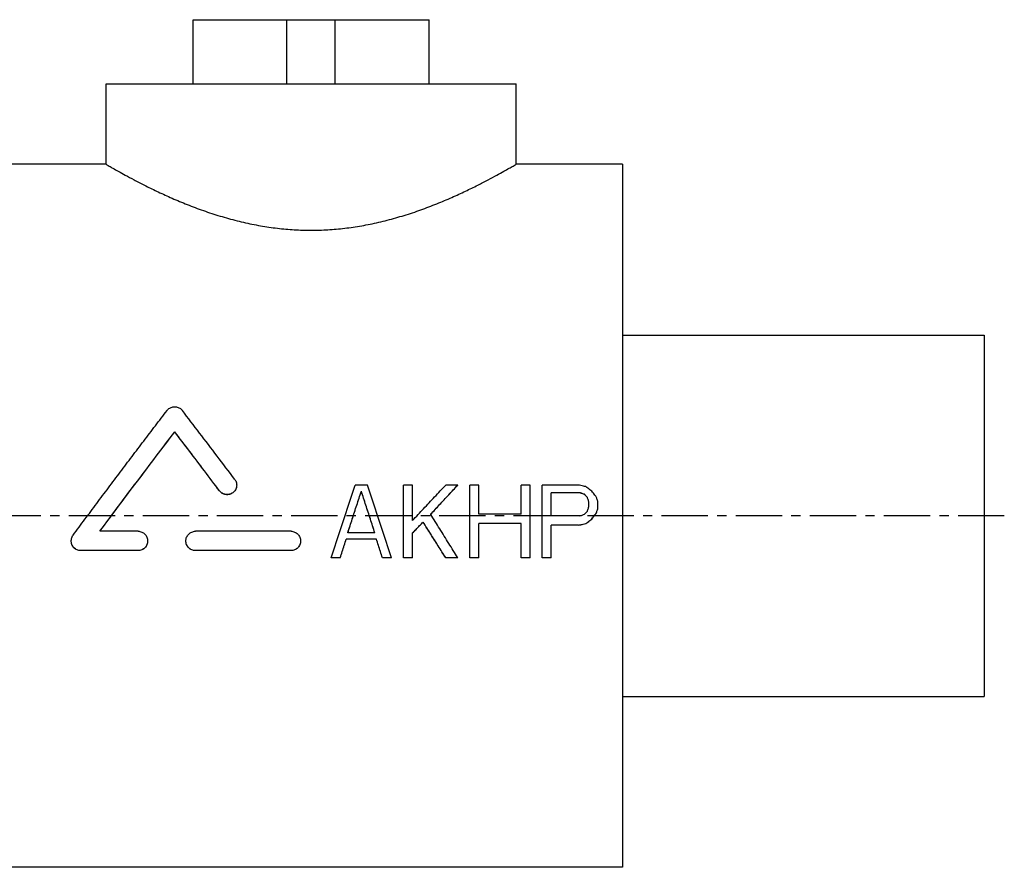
# Model space of a CAD drawing. Header units: millimetres. Extents: x 25 to 524, y 89 to 380.
# Tile 39 of 39: x 279 to 524, y 147 to 358. Entities that reach past the tile are written whole.
import ezdxf

# ---------------------------------------------------------------- set-up
doc = ezdxf.new("R2010")
doc.units = ezdxf.units.MM
doc.header["$LTSCALE"] = 30.734
doc.linetypes.add('CENTER', pattern=[0.6, 0.375, -0.075, 0.075, -0.075])
doc.layers.get('0').update_dxf_attribs({"linetype": 'CONTINUOUS'})
doc.layers.add('DEFAULT_1', color=7, linetype='CENTER')

msp = doc.modelspace()

# ---------------------------------------------------------------- linework, layer by layer
at = {"color": 7, "linetype": 'CONTINUOUS'}
for p, q in [((322.62, 342.36), (322.62, 358.36)), ((322.62, 358.36), (381.33, 358.36)), ((345.98, 342.36), (345.98, 358.36)), ((357.98, 342.36), (357.98, 358.36)), ((381.33, 342.36), (381.33, 358.36)), ((300.98, 322.36), (300.98, 342.36)), ((300.98, 342.36), (402.98, 342.36)), ((402.98, 322.36), (402.98, 342.36)), ((300.98, 322.36), (274.48, 322.36)), ((429.48, 322.36), (402.98, 322.36)), ((429.48, 322.36), (429.48, 147.36)), ((429.48, 279.86), (519.48, 279.86)), ((519.48, 279.86), (519.48, 189.86)), ((318.04, 255.77), (318.04, 255.8)), ((329.18, 241.07), (329.18, 241.09)), ((365.98, 242.52), (362.98, 242.52)), ((364.48, 240.96), (364.48, 240.99)), ((377.23, 242.52), (374.98, 242.52)), ((374.98, 224.42), (374.98, 242.52)), ((377.23, 233.7), (377.23, 242.52)), ((388.48, 242.52), (385.48, 242.52)), ((388.48, 242.49), (388.48, 242.52)), ((393.73, 242.52), (391.48, 242.52)), ((391.48, 224.42), (391.48, 242.52)), ((393.73, 235.24), (393.73, 242.52)), ((406.48, 242.52), (404.23, 242.52)), ((404.23, 235.24), (404.23, 242.52)), ((406.48, 224.42), (406.48, 242.52)), ((418.48, 242.52), (409.48, 242.52)), ((409.48, 224.42), (409.48, 242.52)), ((418.85, 240.61), (411.73, 240.61)), ((411.73, 234.86), (411.73, 240.61)), ((418.85, 240.58), (411.73, 240.58)), ((421.1, 237.16), (421.1, 238.31)), ((423.35, 236.78), (423.35, 238.31)), ((404.23, 235.24), (393.73, 235.24)), ((422.98, 235.6), (422.98, 235.63)), ((379.85, 233.29), (379.85, 233.32)), ((404.23, 232.93), (393.73, 232.93)), ((393.73, 224.42), (393.73, 232.93)), ((404.23, 232.91), (393.73, 232.91)), ((404.23, 224.42), (404.23, 232.93)), ((418.85, 234.86), (411.73, 234.86)), ((420.35, 232.91), (420.35, 232.93)), ((421.85, 234.06), (421.85, 234.09)), ((308.94, 231.01), (299.42, 231.01)), ((346.98, 231.01), (323.2, 231.01)), ((367.85, 230.62), (361.1, 230.62)), ((377.23, 224.42), (377.23, 230.62)), ((418.48, 232.55), (411.73, 232.55)), ((411.73, 224.42), (411.73, 232.55)), ((418.48, 232.52), (411.73, 232.52)), ((418.48, 232.52), (418.48, 232.55)), ((368.23, 229.07), (360.73, 229.07)), ((360.73, 229.05), (360.73, 229.07)), ((368.23, 229.05), (360.73, 229.05)), ((368.23, 229.05), (368.23, 229.07)), ((308.94, 226.21), (294.67, 226.21)), ((294.67, 226.19), (294.67, 226.21)), ((308.94, 226.19), (294.67, 226.19)), ((308.94, 226.19), (308.94, 226.21)), ((346.98, 226.21), (323.2, 226.21)), ((323.2, 226.19), (323.2, 226.21)), ((346.98, 226.19), (323.2, 226.19)), ((346.98, 226.19), (346.98, 226.21)), ((359.23, 224.42), (356.98, 224.42)), ((356.98, 224.4), (356.98, 224.42)), ((359.23, 224.4), (356.98, 224.4)), ((359.23, 224.4), (359.23, 224.42)), ((371.98, 224.42), (369.73, 224.42)), ((369.73, 224.4), (369.73, 224.42)), ((371.98, 224.4), (369.73, 224.4)), ((371.98, 224.4), (371.98, 224.42)), ((377.23, 224.42), (374.98, 224.42)), ((377.23, 224.4), (374.98, 224.4)), ((388.48, 224.42), (385.48, 224.42)), ((385.48, 224.4), (385.48, 224.42)), ((388.48, 224.4), (385.48, 224.4)), ((388.48, 224.4), (388.48, 224.42)), ((393.73, 224.42), (391.48, 224.42)), ((393.73, 224.4), (391.48, 224.4)), ((406.48, 224.42), (404.23, 224.42)), ((406.48, 224.4), (404.23, 224.4)), ((411.73, 224.42), (409.48, 224.42)), ((411.73, 224.4), (409.48, 224.4)), ((429.48, 189.86), (519.48, 189.86)), ((429.48, 147.36), (274.48, 147.36))]:
    msp.add_line(p, q, dxfattribs=at)
for points, start_tangent, end_tangent in [([(300.98, 322.36), (301.16, 322.26), (301.72, 321.93), (302.67, 321.39), (304, 320.63), (305.75, 319.67), (307.91, 318.51), (310.51, 317.17), (313.52, 315.7), (316.93, 314.13), (320.67, 312.55), (324.65, 311.03), (328.8, 309.65), (333.02, 308.45), (337.27, 307.47), (341.5, 306.73), (345.7, 306.24), (349.89, 305.99), (354.06, 305.99), (358.25, 306.24), (362.45, 306.73), (366.68, 307.47), (370.93, 308.45), (375.15, 309.65), (379.3, 311.03), (383.28, 312.55), (387.02, 314.13), (390.43, 315.7), (393.44, 317.17), (396.04, 318.51), (398.2, 319.67), (399.95, 320.63), (401.29, 321.39), (402.23, 321.93), (402.79, 322.26), (402.98, 322.36)], (93.671789, -54.597269), (93.671789, 54.597269)), ([(292.77, 230.05), (295.7, 234), (298.63, 237.93), (301.57, 241.85), (304.5, 245.75), (307.42, 249.63), (310.34, 253.47), (313.24, 257.29), (316.14, 261.08)], (23.132409, 31.200811), (23.606727, 30.843499)), ([(316.14, 261.08), (316.43, 261.4), (316.79, 261.66), (317.18, 261.85), (317.6, 261.97), (318.04, 262.01), (318.47, 261.97), (318.89, 261.85), (319.29, 261.66), (319.64, 261.4), (319.94, 261.08)], (2.663002, 3.47936), (2.667881, -3.47562)), ([(332.98, 243.94), (328.59, 249.74), (324.23, 255.47), (319.94, 261.08)], (-12.968531, 17.201089), (-13.116893, 17.088224)), ([(299.42, 231.01), (304.07, 237.26), (308.74, 243.5), (313.41, 249.69), (318.04, 255.8)], (18.474198, 24.893802), (18.772907, 24.669319)), ([(299.43, 231.01), (304.07, 237.23), (308.74, 243.47), (313.41, 249.67), (318.04, 255.77)], (18.461271, 24.876947), (18.760618, 24.651983)), ([(329.18, 241.09), (325.45, 246.04), (321.73, 250.95), (318.04, 255.8)], (-11.084132, 14.743534), (-11.190618, 14.662873)), ([(329.18, 241.07), (325.45, 246.02), (321.73, 250.93), (318.04, 255.77)], (-11.08395, 14.743363), (-11.19081, 14.662417)), ([(332.98, 243.94), (333.22, 243.54), (333.38, 243.1), (333.45, 242.64), (333.46, 242.52)], (0.91572, -1.214585), (0.00009, -1.523575)), ([(333.46, 242.52), (333.43, 242.18), (333.32, 241.73), (333.13, 241.31), (332.85, 240.93), (332.51, 240.62), (332.11, 240.38), (331.67, 240.22), (331.21, 240.15), (330.74, 240.17), (330.29, 240.28), (329.87, 240.48), (329.49, 240.75), (329.18, 241.09)], (0.000352, -5.932928), (-3.559428, 4.734565)), ([(333.46, 242.46), (333.43, 242.16), (333.32, 241.7), (333.13, 241.28), (332.85, 240.91), (332.51, 240.59), (332.11, 240.35), (331.67, 240.19), (331.21, 240.12), (330.74, 240.14), (330.29, 240.25), (329.87, 240.45), (329.49, 240.73), (329.18, 241.07)], (-0.064801, -5.906533), (-3.543799, 4.713799)), ([(356.98, 224.42), (358.96, 230.44), (360.96, 236.48), (362.98, 242.52)], (5.95078, 18.110311), (6.048939, 18.077762)), ([(361.1, 230.62), (362.22, 234.07), (363.35, 237.53), (364.48, 240.99)], (3.359216, 10.375322), (3.390782, 10.365049)), ([(361.11, 230.62), (362.22, 234.05), (363.35, 237.51), (364.48, 240.96)], (3.351501, 10.35167), (3.383031, 10.341409)), ([(367.85, 230.62), (366.73, 234.07), (365.6, 237.53), (364.48, 240.99)], (-3.359217, 10.375322), (-3.390783, 10.365049)), ([(367.84, 230.62), (366.73, 234.05), (365.6, 237.51), (364.48, 240.96)], (-3.351502, 10.35167), (-3.383032, 10.341409)), ([(371.98, 224.42), (369.99, 230.44), (367.99, 236.48), (365.98, 242.52)], (-5.950779, 18.110311), (-6.048938, 18.077762)), ([(377.23, 233.7), (379.97, 236.64), (382.72, 239.58), (385.48, 242.52)], (8.230673, 8.831663), (8.269294, 8.795512)), ([(381.73, 235.24), (383.97, 237.67), (386.22, 240.09), (388.48, 242.52)], (6.736847, 7.28742), (6.763144, 7.263021)), ([(381.74, 235.23), (383.97, 237.64), (386.22, 240.07), (388.48, 242.49)], (6.723777, 7.27336), (6.750062, 7.248973)), ([(420.35, 242.13), (419.73, 242.26), (419.1, 242.39), (418.48, 242.52)], (-1.874983, 0.381664), (-1.875011, 0.381524)), ([(419.98, 240.22), (419.6, 240.35), (419.23, 240.48), (418.85, 240.61)], (-1.124978, 0.382388), (-1.125022, 0.382257)), ([(419.98, 240.2), (419.6, 240.33), (419.23, 240.45), (418.85, 240.58)], (-1.124978, 0.382391), (-1.125022, 0.38226)), ([(420.73, 239.46), (420.48, 239.71), (420.23, 239.97), (419.98, 240.22)], (-0.749856, 0.765225), (-0.750147, 0.764939)), ([(420.73, 239.43), (420.48, 239.69), (420.23, 239.94), (419.98, 240.2)], (-0.749855, 0.765232), (-0.750148, 0.764946)), ([(421.85, 240.99), (421.35, 241.37), (420.85, 241.75), (420.35, 242.13)], (-1.499687, 1.14607), (-1.500319, 1.145242)), ([(422.98, 239.46), (422.6, 239.97), (422.23, 240.48), (421.85, 240.99)], (-1.124444, 1.52999), (-1.125557, 1.529171)), ([(421.1, 238.31), (420.98, 238.69), (420.85, 239.08), (420.73, 239.46)], (-0.374805, 1.14878), (-0.375192, 1.148654)), ([(423.35, 238.31), (423.23, 238.69), (423.1, 239.08), (422.98, 239.46)], (-0.374805, 1.14878), (-0.375192, 1.148654)), ([(381.74, 235.22), (381.73, 235.24)], (-0.011813, 0.018832), (-0.011813, 0.018831)), ([(388.48, 224.42), (386.24, 228.01), (383.99, 231.62), (381.74, 235.22)], (-6.711626, 10.816518), (-6.764451, 10.783562)), ([(418.85, 234.86), (419.23, 234.98), (419.6, 235.11), (419.98, 235.24)], (1.124977, 0.384437), (1.125023, 0.384305)), ([(419.98, 235.24), (420.23, 235.5), (420.48, 235.75), (420.73, 236.01)], (0.749854, 0.768444), (0.750148, 0.768157)), ([(420.73, 236.01), (420.85, 236.39), (420.98, 236.78), (421.1, 237.16)], (0.374804, 1.151413), (0.375193, 1.151287)), ([(421.85, 234.09), (422.22, 234.6), (422.6, 235.11), (422.98, 235.63)], (1.124438, 1.538189), (1.125561, 1.537367)), ([(421.85, 234.06), (422.22, 234.57), (422.6, 235.09), (422.98, 235.6)], (1.124436, 1.538231), (1.125563, 1.537406)), ([(422.98, 235.63), (423.1, 236.01), (423.23, 236.39), (423.35, 236.78)], (0.374804, 1.151853), (0.375193, 1.151727)), ([(377.23, 230.62), (378.1, 231.52), (378.97, 232.42), (379.85, 233.32)], (2.623176, 2.700658), (2.62682, 2.697114)), ([(377.24, 230.61), (378.1, 231.49), (378.97, 232.39), (379.85, 233.29)], (2.609999, 2.687167), (2.61362, 2.683645)), ([(385.48, 224.42), (383.61, 227.37), (381.74, 230.34), (379.85, 233.32)], (-5.606839, 8.906947), (-5.642972, 8.884099)), ([(385.48, 224.4), (383.61, 227.35), (381.74, 230.31), (379.85, 233.29)], (-5.606772, 8.907414), (-5.643037, 8.884483)), ([(418.48, 232.55), (419.1, 232.68), (419.72, 232.8), (420.35, 232.93)], (1.874983, 0.385328), (1.875012, 0.385186)), ([(418.48, 232.52), (419.1, 232.65), (419.72, 232.78), (420.35, 232.91)], (1.874982, 0.385342), (1.875012, 0.385199)), ([(420.35, 232.93), (420.85, 233.32), (421.35, 233.7), (421.85, 234.09)], (1.499681, 1.155301), (1.500324, 1.154465)), ([(420.35, 232.91), (420.85, 233.29), (421.35, 233.68), (421.85, 234.06)], (1.49968, 1.155338), (1.500326, 1.1545)), ([(308.94, 231.01), (309.4, 230.97), (309.84, 230.83), (310.25, 230.61), (310.61, 230.32), (310.91, 229.95), (311.13, 229.54), (311.27, 229.09), (311.31, 228.62)], (3.745312, 0), (-0.000003, -3.751274)), ([(320.82, 228.62), (320.87, 229.09), (321.01, 229.54), (321.23, 229.95), (321.52, 230.32), (321.88, 230.61), (322.3, 230.83), (322.74, 230.97), (323.2, 231.01)], (-0.000003, 3.751275), (3.745312, 0)), ([(346.98, 231.01), (347.44, 230.97), (347.88, 230.83), (348.29, 230.61), (348.65, 230.32), (348.95, 229.95), (349.17, 229.54), (349.31, 229.09), (349.35, 228.62)], (3.745312, 0), (-0.000003, -3.751274)), ([(292.3, 228.62), (292.3, 228.7), (292.36, 229.18), (292.52, 229.64), (292.77, 230.05)], (0.000197, 1.53866), (0.914837, 1.233924)), ([(294.67, 226.21), (294.2, 226.26), (293.75, 226.4), (293.33, 226.63), (292.97, 226.94), (292.67, 227.32), (292.45, 227.75), (292.33, 228.22), (292.3, 228.62)], (-3.749362, 0), (0.000482, 3.755696)), ([(294.67, 226.19), (294.2, 226.23), (293.75, 226.37), (293.33, 226.6), (292.97, 226.91), (292.67, 227.29), (292.45, 227.73), (292.33, 228.19), (292.3, 228.52)], (-3.67561, 0), (-0.111743, 3.680118)), ([(311.31, 228.62), (311.27, 228.14), (311.13, 227.69), (310.91, 227.27), (310.61, 226.91), (310.25, 226.61), (309.84, 226.39), (309.4, 226.26), (308.94, 226.21)], (-0.000003, -3.755168), (-3.749199, 0)), ([(311.31, 228.59), (311.27, 228.12), (311.13, 227.66), (310.91, 227.25), (310.61, 226.88), (310.25, 226.58), (309.84, 226.37), (309.4, 226.23), (308.94, 226.19)], (-0.000003, -3.755267), (-3.749298, 0)), ([(323.2, 226.21), (322.74, 226.26), (322.3, 226.39), (321.89, 226.61), (321.53, 226.91), (321.23, 227.27), (321.01, 227.69), (320.87, 228.14), (320.82, 228.62)], (-3.749199, 0), (-0.000003, 3.755168)), ([(323.2, 226.19), (322.74, 226.23), (322.3, 226.37), (321.89, 226.58), (321.53, 226.88), (321.23, 227.25), (321.01, 227.66), (320.87, 228.12), (320.82, 228.59)], (-3.749298, 0), (-0.000003, 3.755267)), ([(349.35, 228.62), (349.31, 228.14), (349.17, 227.69), (348.95, 227.27), (348.65, 226.91), (348.29, 226.61), (347.88, 226.39), (347.43, 226.26), (346.98, 226.21)], (-0.000003, -3.755168), (-3.749199, 0)), ([(349.35, 228.59), (349.31, 228.12), (349.17, 227.66), (348.95, 227.25), (348.65, 226.88), (348.29, 226.58), (347.88, 226.37), (347.43, 226.23), (346.98, 226.19)], (-0.000003, -3.755267), (-3.749298, 0)), ([(359.23, 224.42), (359.72, 225.97), (360.22, 227.52), (360.73, 229.07)], (1.496774, 4.65213), (1.503208, 4.650055)), ([(359.23, 224.4), (359.72, 225.94), (360.22, 227.49), (360.73, 229.05)], (1.496762, 4.652392), (1.503219, 4.650309)), ([(369.73, 224.42), (369.23, 225.97), (368.73, 227.52), (368.23, 229.07)], (-1.496774, 4.65213), (-1.503207, 4.650055)), ([(369.73, 224.4), (369.23, 225.94), (368.73, 227.49), (368.23, 229.05)], (-1.496762, 4.652392), (-1.503219, 4.650309))]:
    msp.add_spline(points, degree=3, dxfattribs=dict(at, start_tangent=start_tangent, end_tangent=end_tangent))
at = {"layer": 'DEFAULT_1', "color": 2, "linetype": 'CENTER'}
msp.add_line((524.48, 234.86), (25.48, 234.86), dxfattribs=at)

doc.saveas('drawing.dxf')
